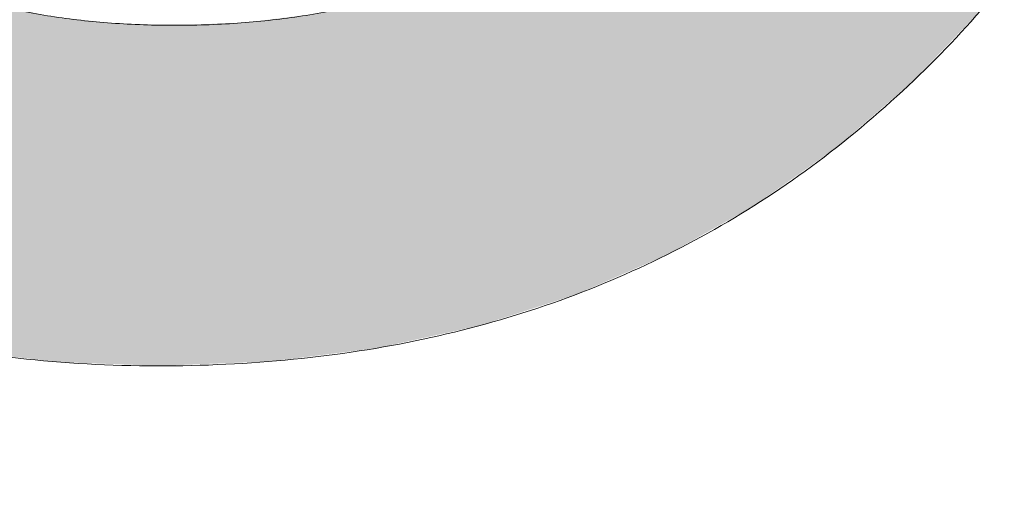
# Model space of a CAD drawing. Header units: inches. Extents: x -462 to -288, y -230 to 11.
# Tile 12 of 58: x -397.899 to -397.102, y 3.134 to 3.533. Entities that reach past the tile are written whole.
import ezdxf

# ---------------------------------------------------------------- set-up
doc = ezdxf.new("R2010")
doc.units = ezdxf.units.IN
doc.header["$LTSCALE"] = 32
doc.header["$MEASUREMENT"] = 0
doc.linetypes.add('Dash Style-1', pattern=[0.083328, 0.041656, -0.041672])
for name, color, linetype, lineweight in [('Black', 7, 'Continuous', 18), ('DashLine', 7, 'Dash Style-1', 13), ('DashLineFill', 7, 'Dash Style-1', 13), ('Drawing', 7, 'Continuous', 18), ('Metal-DeskStructure', 7, 'Continuous', 13), ('None', 7, 'Continuous', 18), ('Plastic-BracketCover', 7, 'Continuous', 13), ('SolidLine', 7, 'Continuous', 15), ('Wood_1-H', 7, 'Continuous', 13)]:
    doc.layers.add(name, color=color, linetype=linetype, lineweight=lineweight)
pattern_1 = [(45, (0, 0), (-1.61301565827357, 1.935715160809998), []), (45, (-1.0608, 1.0608), (-0.4723460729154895, 0.4167612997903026), [])]

# ---------------------------------------------------------------- blocks, each defined once
blk = doc.blocks.new('Group-25')
at = {"layer": 'Plastic-BracketCover', "color": 7}
blk.add_open_spline([(1.53112660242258, -0.7109774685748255), (1.538508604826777, -0.7109774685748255), (1.552349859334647, -0.7137457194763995), (1.555118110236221, -0.7220504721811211), (1.555118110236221, -0.841083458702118), (1.555118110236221, -0.9601164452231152), (1.553272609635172, -0.9638074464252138), (1.547736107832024, -0.9674984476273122), (1.538508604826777, -0.9693439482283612), (1.525590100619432, -0.9693439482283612), (1.516362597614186, -0.9674984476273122), (1.510826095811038, -0.965652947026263), (1.50713509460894, -0.9601164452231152), (1.50713509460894, -0.9112115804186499), (1.50713509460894, -0.864152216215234), (1.337351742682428, -0.864152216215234), (1.167568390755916, -0.864152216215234), (1.193404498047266, -0.9075205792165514), (1.219240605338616, -0.9508889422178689), (1.221086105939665, -0.9564254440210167), (1.222931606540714, -0.965652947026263), (1.219240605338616, -0.9693439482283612), (1.20816760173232, -0.9711894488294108), (1.195712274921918, -0.9711894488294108), (1.186023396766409, -0.9711894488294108), (1.180486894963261, -0.9693439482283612), (1.176795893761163, -0.965652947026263), (1.174950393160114, -0.9619619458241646), (1.141731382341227, -0.9102888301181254), (1.10851237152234, -0.8586157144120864), (1.106666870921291, -0.8567702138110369), (1.106666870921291, -0.8530792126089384), (1.104821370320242, -0.8475427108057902), (1.104821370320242, -0.8304718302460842), (1.104821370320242, -0.8124781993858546), (1.10851237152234, -0.8069416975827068), (1.112203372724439, -0.8050961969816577), (1.310591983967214, -0.8050961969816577), (1.50713509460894, -0.8050961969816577), (1.50713509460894, -0.7644960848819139), (1.50713509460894, -0.7202049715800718), (1.510826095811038, -0.7165139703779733), (1.516362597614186, -0.7128229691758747), (1.525590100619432, -0.7109774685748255), (1.53112660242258, -0.7109774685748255)], degree=2, knots=[0, 0, 0, 0.002610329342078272, 0.007830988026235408, 0.01044131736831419, 0.1761946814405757, 0.1788050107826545, 0.181415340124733, 0.1840256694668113, 0.1866359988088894, 0.1885937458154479, 0.1905514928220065, 0.192509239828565, 0.1944669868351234, 0.2443885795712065, 0.2443885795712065, 0.4244984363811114, 0.4244984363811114, 0.4780496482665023, 0.4780496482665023, 0.4842405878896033, 0.4904315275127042, 0.4966224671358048, 0.5028134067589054, 0.5070707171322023, 0.5109409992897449, 0.5148112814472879, 0.5186815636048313, 0.5186815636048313, 0.5762947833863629, 0.5762947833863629, 0.5787425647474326, 0.5811903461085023, 0.5836381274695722, 0.5902471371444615, 0.5931844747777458, 0.5961218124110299, 0.5990591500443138, 0.9118813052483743, 0.9118813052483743, 0.9765012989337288, 0.9823759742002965, 0.9882506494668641, 0.9941253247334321, 1, 1, 1], dxfattribs=at)
blk = doc.blocks.new('1BRPFY-Leg_Plate (2D)')
at = {"layer": 'DashLineFill', "linetype": 'Continuous', "lineweight": 13}
h = blk.add_hatch(dxfattribs=at)
h.set_pattern_fill('Steel', color=253, style=0, pattern_type=2)
h.set_pattern_definition(pattern_1)
edge = h.paths.add_edge_path()
edge.add_arc((-1.704724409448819, -1.704724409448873), 0.125984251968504, 179.9999999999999, 269.9999999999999)
edge.add_line((-1.704724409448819, -1.830708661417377), (1.704724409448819, -1.830708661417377))
edge.add_arc((1.704724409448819, -1.704724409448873), 0.125984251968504, 270.0000000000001, 360.0000000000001)
edge.add_line((1.830708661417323, -1.704724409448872), (1.830708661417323, 1.704724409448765))
edge.add_arc((1.704724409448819, 1.704724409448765), 0.1259842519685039, 0, 90)
edge.add_line((1.704724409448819, 1.830708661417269), (-1.704724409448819, 1.830708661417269))
edge.add_arc((-1.704724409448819, 1.704724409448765), 0.1259842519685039, 90, 180)
edge.add_line((-1.830708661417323, 1.704724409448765), (-1.830708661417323, -1.704724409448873))
at = {"layer": 'DashLineFill', "flags": 128}
blk.add_lwpolyline([(-1.830708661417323, -1.704724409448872, 0.414213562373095), (-1.704724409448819, -1.830708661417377), (1.704724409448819, -1.830708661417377, 0.414213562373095), (1.830708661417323, -1.704724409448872), (1.830708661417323, 1.704724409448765, 0.414213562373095), (1.704724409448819, 1.830708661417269), (-1.704724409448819, 1.830708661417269, 0.414213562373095), (-1.830708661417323, 1.704724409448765)], format="xyb", close=True, dxfattribs=at)
at = {"layer": 'SolidLine', "flags": 128}
blk.add_lwpolyline([(1.165388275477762, -1.393666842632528), (1.154750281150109, -1.381929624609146), (1.14531396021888, -1.369206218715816), (1.137170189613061, -1.355619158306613), (1.130397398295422, -1.341299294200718), (1.125060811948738, -1.326384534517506), (1.121211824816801, -1.311018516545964), (1.118887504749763, -1.295349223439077), (1.118110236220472, -1.279527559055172), (1.118887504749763, -1.263705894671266), (1.121211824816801, -1.24803660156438), (1.125060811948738, -1.232670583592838), (1.130397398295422, -1.217755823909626), (1.137170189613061, -1.203435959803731), (1.14531396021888, -1.189848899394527), (1.154750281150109, -1.177125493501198), (1.165388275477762, -1.165388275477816), (1.177125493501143, -1.154750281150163), (1.189848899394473, -1.145313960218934), (1.203435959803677, -1.137170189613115), (1.217755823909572, -1.130397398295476), (1.232670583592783, -1.125060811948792), (1.248036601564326, -1.121211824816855), (1.263705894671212, -1.118887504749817), (1.279527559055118, -1.118110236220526), (1.295349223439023, -1.118887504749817), (1.31101851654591, -1.121211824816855), (1.326384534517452, -1.125060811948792), (1.341299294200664, -1.130397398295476), (1.355619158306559, -1.137170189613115), (1.369206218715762, -1.145313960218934), (1.381929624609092, -1.154750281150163), (1.393666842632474, -1.165388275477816), (1.404304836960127, -1.177125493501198), (1.413741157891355, -1.189848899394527), (1.421884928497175, -1.203435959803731), (1.428657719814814, -1.217755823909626), (1.433994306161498, -1.232670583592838), (1.437843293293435, -1.24803660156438), (1.440167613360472, -1.263705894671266), (1.440944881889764, -1.279527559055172), (1.440167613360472, -1.295349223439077), (1.437843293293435, -1.311018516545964), (1.433994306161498, -1.326384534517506), (1.428657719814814, -1.341299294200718), (1.421884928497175, -1.355619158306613), (1.413741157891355, -1.369206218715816), (1.404304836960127, -1.381929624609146), (1.393666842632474, -1.393666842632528)], dxfattribs=at)
at = {"layer": 'Plastic-BracketCover', "color": 7}
blk.add_blockref('Group-25', (0, 0), dxfattribs=at)
blk = doc.blocks.new('1BRPX5-Util_Bkt_Sm-F (2D)')
at = {"layer": 'DashLineFill', "linetype": 'Continuous', "lineweight": 13}
h = blk.add_hatch(dxfattribs=at)
h.set_pattern_fill('Steel', color=253, style=0, pattern_type=2)
h.set_pattern_definition(pattern_1)
edge = h.paths.add_edge_path()
edge.add_line((-4.468503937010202, 4.413385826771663), (-3.12992125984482, 4.413385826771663))
edge.add_line((-3.12992125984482, 4.413385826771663), (-3.12992125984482, -1.854330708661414))
edge.add_line((-3.12992125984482, -1.854330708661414), (-4.468503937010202, -1.854330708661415))
edge.add_line((-4.468503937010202, -1.854330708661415), (-4.468503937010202, -1.988188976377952))
edge.add_line((-4.468503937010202, -1.988188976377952), (-2.421259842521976, -1.988188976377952))
edge.add_line((-2.421259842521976, -1.988188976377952), (-2.421259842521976, -2.366141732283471))
edge.add_arc((-2.303149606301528, -2.366141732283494), 0.1181102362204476, 179.9999999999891, 270.000000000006)
edge.add_line((-2.303149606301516, -2.484251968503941), (2.303149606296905, -2.484251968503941))
edge.add_arc((2.303149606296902, -2.366141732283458), 0.1181102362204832, 270.0000000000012, 359.9999999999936)
edge.add_line((2.421259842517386, -2.366141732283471), (2.421259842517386, -1.988188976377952))
edge.add_line((2.421259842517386, -1.988188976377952), (4.468503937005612, -1.988188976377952))
edge.add_line((4.468503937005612, -1.988188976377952), (4.468503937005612, -1.854330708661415))
edge.add_line((4.468503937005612, -1.854330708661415), (3.12992125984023, -1.854330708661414))
edge.add_line((3.12992125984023, -1.854330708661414), (3.12992125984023, 4.413385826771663))
edge.add_line((3.12992125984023, 4.413385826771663), (4.468503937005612, 4.413385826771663))
edge.add_line((4.468503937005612, 4.413385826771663), (4.468503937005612, 4.547244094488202))
edge.add_line((4.468503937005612, 4.547244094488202), (2.421259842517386, 4.547244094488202))
edge.add_line((2.421259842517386, 4.547244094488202), (2.421259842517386, 4.925196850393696))
edge.add_arc((2.303149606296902, 4.925196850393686), 0.1181102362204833, 5.365542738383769e-12, 89.99999999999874)
edge.add_line((2.303149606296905, 5.043307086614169), (-2.303149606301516, 5.043307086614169))
edge.add_arc((-2.303149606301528, 4.92519685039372), 0.1181102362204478, 89.99999999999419, 180.0000000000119)
edge.add_line((-2.421259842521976, 4.925196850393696), (-2.421259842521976, 4.547244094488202))
edge.add_line((-2.421259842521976, 4.547244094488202), (-4.468503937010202, 4.547244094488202))
edge.add_line((-4.468503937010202, 4.547244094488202), (-4.468503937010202, 4.413385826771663))
at = {"layer": 'SolidLine', "flags": 128}
for points in [[(1.028808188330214, -0.3924516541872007), (1.058646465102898, -0.4253731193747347), (1.08511419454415, -0.4610607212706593), (1.107956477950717, -0.4991707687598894), (1.126953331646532, -0.5393362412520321), (1.141921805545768, -0.5811703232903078), (1.152717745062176, -0.6242701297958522), (1.15923717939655, -0.6682205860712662), (1.161417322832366, -0.7125984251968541), (1.15923717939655, -0.756976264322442), (1.152717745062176, -0.800926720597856), (1.141921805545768, -0.8440265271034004), (1.126953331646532, -0.8858606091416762), (1.107956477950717, -0.9260260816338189), (1.08511419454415, -0.9641361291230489), (1.058646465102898, -0.9998237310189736), (1.028808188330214, -1.032745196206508)], [(1.151027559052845, -1.28346456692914), (1.151646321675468, -1.270869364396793), (1.15349665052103, -1.258395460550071), (1.156560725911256, -1.246162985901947), (1.160809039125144, -1.234289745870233), (1.166200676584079, -1.222890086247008), (1.172683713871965, -1.212073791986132), (1.180195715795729, -1.201945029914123), (1.188664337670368, -1.192601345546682), (1.19800802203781, -1.184132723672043), (1.208136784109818, -1.176620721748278), (1.218953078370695, -1.170137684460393), (1.23035273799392, -1.164746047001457), (1.242225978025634, -1.160497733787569), (1.254458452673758, -1.157433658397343), (1.26693235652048, -1.155583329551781), (1.279527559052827, -1.154964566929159), (1.292122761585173, -1.155583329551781), (1.304596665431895, -1.157433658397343), (1.316829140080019, -1.160497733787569), (1.328702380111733, -1.164746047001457), (1.340102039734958, -1.170137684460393), (1.350918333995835, -1.176620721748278), (1.361047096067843, -1.184132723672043), (1.370390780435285, -1.192601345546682), (1.378859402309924, -1.201945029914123), (1.386371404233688, -1.212073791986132), (1.392854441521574, -1.222890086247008), (1.39824607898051, -1.234289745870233), (1.402494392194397, -1.246162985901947), (1.405558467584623, -1.258395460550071), (1.407408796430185, -1.270869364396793), (1.408027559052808, -1.28346456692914)]]:
    blk.add_lwpolyline(points, dxfattribs=at)
blk = doc.blocks.new('Slate-LegBrace (2D)')
at = {"layer": 'DashLineFill', "linetype": 'Continuous', "lineweight": 13}
h = blk.add_hatch(dxfattribs=at)
h.set_pattern_fill('Steel', color=253, style=0, pattern_type=2)
h.set_pattern_definition(pattern_1)
edge = h.paths.add_edge_path()
edge.add_line((-2.199587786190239, -0.1351515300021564), (-1.374775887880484, -0.1351515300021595))
edge.add_arc((3.636636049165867e-15, -0.01355418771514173), 1.380142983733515, 185.0545920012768, 354.9454079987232)
edge.add_line((1.374775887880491, -0.13515153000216), (2.199718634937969, -0.1351515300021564))
edge.add_arc((6.54243738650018e-05, -0.01705725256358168), 2.202821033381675, 183.0731271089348, 356.92687289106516, ccw=False)
h = blk.add_hatch(dxfattribs=at)
h.set_pattern_fill('Steel', color=253, style=0, pattern_type=2)
h.set_pattern_definition(pattern_1)
edge = h.paths.add_edge_path()
edge.add_line((2.191696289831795, -0.2375138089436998), (1.463739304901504, -0.2375137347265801))
edge.add_arc((-6.542437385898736e-05, -0.01704129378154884), 1.480314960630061, 188.5652811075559, 351.4347188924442, ccw=False)
edge.add_line((-1.463870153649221, -0.2375137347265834), (-2.191827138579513, -0.2375138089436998))
edge.add_line((-2.191827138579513, -0.2375138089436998), (-2.199718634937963, -0.1351515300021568))
edge.add_line((-2.199718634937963, -0.1351515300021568), (-1.374775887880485, -0.1351515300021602))
edge.add_arc((2.937282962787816e-15, -0.01355418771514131), 1.380142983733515, 185.0545920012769, 354.9454079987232)
edge.add_line((1.37477588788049, -0.1351515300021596), (2.199587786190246, -0.1351515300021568))
edge.add_line((2.199587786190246, -0.1351515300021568), (2.191696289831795, -0.2375138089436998))
h = blk.add_hatch(dxfattribs=at)
h.set_pattern_fill('Steel', color=253, style=0, pattern_type=2)
h.set_pattern_definition(pattern_1)
h.paths.add_polyline_path([(1.738774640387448, -0.9363963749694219), (1.747067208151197, -0.9368037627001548), (1.755279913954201, -0.9380220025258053), (1.763333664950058, -0.940039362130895), (1.771150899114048, -0.9428364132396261), (1.778656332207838, -0.9463862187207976), (1.785777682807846, -0.9506545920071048), (1.79244636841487, -0.9556004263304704), (1.798598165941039, -0.9611760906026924), (1.804173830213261, -0.9673278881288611), (1.809119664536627, -0.9739965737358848), (1.813388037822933, -0.9811179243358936), (1.816937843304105, -0.9886233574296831), (1.819734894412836, -0.9964405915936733), (1.821752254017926, -1.00449434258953), (1.822970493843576, -1.012707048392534), (1.823377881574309, -1.020999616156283), (1.822970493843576, -1.029292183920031), (1.821752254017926, -1.037504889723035), (1.819734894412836, -1.045558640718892), (1.816937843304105, -1.053375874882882), (1.813388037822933, -1.060881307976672), (1.809119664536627, -1.06800265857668), (1.804173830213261, -1.074671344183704), (1.798598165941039, -1.080823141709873), (1.79244636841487, -1.086398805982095), (1.785777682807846, -1.09134464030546), (1.778656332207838, -1.095613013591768), (1.771150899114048, -1.099162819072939), (1.763333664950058, -1.10195987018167), (1.755279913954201, -1.10397722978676), (1.747067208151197, -1.10519546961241), (1.738774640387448, -1.105602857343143), (1.7304820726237, -1.10519546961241), (1.722269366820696, -1.10397722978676), (1.714215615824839, -1.10195987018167), (1.706398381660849, -1.099162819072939), (1.698892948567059, -1.095613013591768), (1.691771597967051, -1.09134464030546), (1.685102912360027, -1.086398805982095), (1.678951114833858, -1.080823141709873), (1.673375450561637, -1.074671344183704), (1.668429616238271, -1.06800265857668), (1.664161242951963, -1.060881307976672), (1.660611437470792, -1.053375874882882), (1.657814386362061, -1.045558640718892), (1.655797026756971, -1.037504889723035), (1.654578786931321, -1.029292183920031), (1.654171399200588, -1.020999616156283), (1.654578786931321, -1.012707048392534), (1.655797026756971, -1.00449434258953), (1.657814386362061, -0.9964405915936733), (1.660611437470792, -0.9886233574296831), (1.664161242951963, -0.9811179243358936), (1.668429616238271, -0.9739965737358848), (1.673375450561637, -0.9673278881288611), (1.678951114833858, -0.9611760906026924), (1.685102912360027, -0.9556004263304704), (1.691771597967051, -0.9506545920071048), (1.698892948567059, -0.9463862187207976), (1.706398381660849, -0.9428364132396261), (1.714215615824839, -0.940039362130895), (1.722269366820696, -0.9380220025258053), (1.7304820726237, -0.9368037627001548)])
at = {"layer": 'DashLineFill', "flags": 128}
for points in [[(2.191696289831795, -0.2375138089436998), (1.463739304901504, -0.2375137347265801, -0.860662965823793), (-1.463870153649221, -0.2375137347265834), (-2.191827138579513, -0.2375138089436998), (-2.199718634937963, -0.1351515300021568), (-1.374775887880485, -0.1351515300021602, 0.9154551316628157), (1.37477588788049, -0.1351515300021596), (2.199587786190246, -0.1351515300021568)], [(-2.199587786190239, -0.1351515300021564), (-1.374775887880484, -0.1351515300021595, 0.9154551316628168), (1.374775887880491, -0.13515153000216), (2.199718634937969, -0.1351515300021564, -0.9477524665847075)]]:
    blk.add_lwpolyline(points, format="xyb", close=True, dxfattribs=at)
blk.add_lwpolyline([(1.738774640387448, -0.9363963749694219), (1.747067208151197, -0.9368037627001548), (1.755279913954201, -0.9380220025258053), (1.763333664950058, -0.940039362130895), (1.771150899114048, -0.9428364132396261), (1.778656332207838, -0.9463862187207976), (1.785777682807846, -0.9506545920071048), (1.79244636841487, -0.9556004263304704), (1.798598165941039, -0.9611760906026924), (1.804173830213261, -0.9673278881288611), (1.809119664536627, -0.9739965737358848), (1.813388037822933, -0.9811179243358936), (1.816937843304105, -0.9886233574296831), (1.819734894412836, -0.9964405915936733), (1.821752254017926, -1.00449434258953), (1.822970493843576, -1.012707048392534), (1.823377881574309, -1.020999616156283), (1.822970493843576, -1.029292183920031), (1.821752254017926, -1.037504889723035), (1.819734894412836, -1.045558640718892), (1.816937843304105, -1.053375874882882), (1.813388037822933, -1.060881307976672), (1.809119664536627, -1.06800265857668), (1.804173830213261, -1.074671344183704), (1.798598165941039, -1.080823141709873), (1.79244636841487, -1.086398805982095), (1.785777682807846, -1.09134464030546), (1.778656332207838, -1.095613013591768), (1.771150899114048, -1.099162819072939), (1.763333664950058, -1.10195987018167), (1.755279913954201, -1.10397722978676), (1.747067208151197, -1.10519546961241), (1.738774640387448, -1.105602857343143), (1.7304820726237, -1.10519546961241), (1.722269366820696, -1.10397722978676), (1.714215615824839, -1.10195987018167), (1.706398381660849, -1.099162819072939), (1.698892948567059, -1.095613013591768), (1.691771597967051, -1.09134464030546), (1.685102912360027, -1.086398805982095), (1.678951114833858, -1.080823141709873), (1.673375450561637, -1.074671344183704), (1.668429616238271, -1.06800265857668), (1.664161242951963, -1.060881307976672), (1.660611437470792, -1.053375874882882), (1.657814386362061, -1.045558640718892), (1.655797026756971, -1.037504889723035), (1.654578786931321, -1.029292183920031), (1.654171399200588, -1.020999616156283), (1.654578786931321, -1.012707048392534), (1.655797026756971, -1.00449434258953), (1.657814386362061, -0.9964405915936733), (1.660611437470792, -0.9886233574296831), (1.664161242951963, -0.9811179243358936), (1.668429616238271, -0.9739965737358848), (1.673375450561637, -0.9673278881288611), (1.678951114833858, -0.9611760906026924), (1.685102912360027, -0.9556004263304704), (1.691771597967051, -0.9506545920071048), (1.698892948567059, -0.9463862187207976), (1.706398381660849, -0.9428364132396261), (1.714215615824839, -0.940039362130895), (1.722269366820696, -0.9380220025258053), (1.7304820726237, -0.9368037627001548)], close=True, dxfattribs=at)
blk = doc.blocks.new('TLLegSleeve (2D)')
at = {"layer": 'DashLineFill', "linetype": 'Continuous', "lineweight": 13}
h = blk.add_hatch(dxfattribs=at)
h.set_pattern_fill('Steel', color=253, style=0, pattern_type=2)
h.set_pattern_definition(pattern_1)
edge = h.paths.add_edge_path()
edge.add_line((1.08267716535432, 1.402343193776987), (1.08267716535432, 2.913385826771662))
edge.add_arc((-1.707523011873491e-13, 2.913385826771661), 1.08267716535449, 4.479377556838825e-14, 180)
edge.add_line((-1.082677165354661, 2.913385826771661), (-1.08267716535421, 1.402343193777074))
edge.add_arc((-1.332267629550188e-15, 2.886579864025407e-15), 1.771653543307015, 127.6698869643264, 412.330113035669)
edge.add_line((1.08267716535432, 1.402343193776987), (1.08267716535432, 1.402343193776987))
edge = h.paths.add_edge_path()
edge.add_arc((1.665334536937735e-15, 2.91338582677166), 0.7480314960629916, 180, 360)
edge.add_arc((1.665334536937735e-15, 2.91338582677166), 0.7480314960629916, 9.54166404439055e-15, 180)
edge.add_line((-0.7480314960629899, 2.91338582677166), (-0.7480314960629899, 2.91338582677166))
edge = h.paths.add_edge_path()
edge.add_arc((-1.723066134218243e-13, 5.70119602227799e-16), 1.437007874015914, 180, 360)
edge.add_arc((-1.723066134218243e-13, 9.149983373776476e-17), 1.437007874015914, 9.541664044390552e-15, 180)
edge.add_line((-1.437007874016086, 3.308097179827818e-16), (-1.437007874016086, 3.308097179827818e-16))
at = {"layer": 'DashLine', "color": 8, "flags": 128}
blk.add_lwpolyline([(1.653543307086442, 1.118599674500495e-14), (1.645581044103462, -0.1620755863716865), (1.621770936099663, -0.3225902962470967), (1.582342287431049, -0.4799982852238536), (1.527674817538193, -0.6327836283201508), (1.45829500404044, -0.7794749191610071), (1.374871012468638, -0.9186594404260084), (1.278206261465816, -1.048996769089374), (1.169231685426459, -1.169231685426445), (1.048996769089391, -1.278206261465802), (0.918659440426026, -1.374871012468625), (0.7794749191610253, -1.458295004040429), (0.6327836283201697, -1.527674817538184), (0.4799982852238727, -1.582342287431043), (0.3225902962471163, -1.621770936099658), (0.1620755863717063, -1.645581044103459), (8.723964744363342e-15, -1.653543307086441), (-0.162075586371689, -1.645581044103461), (-0.3225902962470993, -1.621770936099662), (-0.4799982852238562, -1.582342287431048), (-0.6327836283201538, -1.527674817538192), (-0.7794749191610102, -1.458295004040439), (-0.9186594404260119, -1.374871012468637), (-1.048996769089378, -1.278206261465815), (-1.169231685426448, -1.169231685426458), (-1.278206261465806, -1.048996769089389), (-1.374871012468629, -0.9186594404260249), (-1.458295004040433, -0.7794749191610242), (-1.527674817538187, -0.6327836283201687), (-1.582342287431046, -0.4799982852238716), (-1.621770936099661, -0.3225902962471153), (-1.645581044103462, -0.1620755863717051), (-1.653543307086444, -7.741682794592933e-15), (-1.645581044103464, 0.1620755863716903), (-1.621770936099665, 0.3225902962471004), (-1.582342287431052, 0.4799982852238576), (-1.527674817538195, 0.6327836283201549), (-1.458295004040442, 0.7794749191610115), (-1.37487101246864, 0.918659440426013), (-1.278206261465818, 1.048996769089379), (-1.169231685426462, 1.169231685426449), (-1.048996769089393, 1.278206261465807), (-0.9186594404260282, 1.37487101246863), (-0.7794749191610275, 1.458295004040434), (-0.6327836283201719, 1.527674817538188), (-0.479998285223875, 1.582342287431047), (-0.3225902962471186, 1.621770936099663), (-0.1620755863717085, 1.645581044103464), (-1.096189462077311e-14, 1.653543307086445), (0.1620755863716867, 1.645581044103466), (0.3225902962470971, 1.621770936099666), (0.479998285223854, 1.582342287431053), (0.6327836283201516, 1.527674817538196), (0.7794749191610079, 1.458295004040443), (0.9186594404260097, 1.374871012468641), (1.048996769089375, 1.278206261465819), (1.169231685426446, 1.169231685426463), (1.278206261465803, 1.048996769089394), (1.374871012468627, 0.9186594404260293), (1.458295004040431, 0.7794749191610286), (1.527674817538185, 0.6327836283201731), (1.582342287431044, 0.4799982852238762), (1.621770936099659, 0.3225902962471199), (1.64558104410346, 0.1620755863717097)], close=True, dxfattribs=at)
at = {"layer": 'DashLineFill', "flags": 128}
for points in [[(1.08267716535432, 1.402343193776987), (1.08267716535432, 2.913385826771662, 0.9999999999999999), (-1.082677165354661, 2.913385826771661), (-1.08267716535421, 1.402343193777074, 2.931618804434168), (1.08267716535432, 1.402343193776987)], [(-1.437007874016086, 3.308097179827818e-16, 0.9999999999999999), (1.437007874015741, 3.308097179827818e-16, 0.9999999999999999), (-1.437007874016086, 3.308097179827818e-16)]]:
    blk.add_lwpolyline(points, format="xyb", close=True, dxfattribs=at)
blk = doc.blocks.new('Group-27')
at = {"layer": 'SolidLine', "flags": 128}
blk.add_lwpolyline([(7.303149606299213, -5.31496062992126, -0.414213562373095), (9.015748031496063, -3.60236220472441, -0.414213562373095), (10.72834645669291, -5.31496062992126, -0.414213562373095), (9.015748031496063, -7.02755905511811, -0.414213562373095)], format="xyb", close=True, dxfattribs=at)
at = {"layer": 'Wood_1-H', "color": 7}
for name, p in [('1BRPX5-Util_Bkt_Sm-F (2D)', (9.015748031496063, -5.314960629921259)), ('TLLegSleeve (2D)', (9.015748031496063, -5.31496062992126)), ('Slate-LegBrace (2D)', (9.015748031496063, -5.31496062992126)), ('1BRPFY-Leg_Plate (2D)', (9.015748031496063, -5.31496062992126))]:
    blk.add_blockref(name, p, dxfattribs=at)
blk = doc.blocks.new('Group-28')
at = {"layer": 'None'}
blk.add_blockref('Group-27', (0, 0), dxfattribs=at)
blk = doc.blocks.new('SL Utility Cabinet (2D)')
at = {"layer": 'None'}
blk.add_blockref('Group-28', (0, 0), dxfattribs=at)
at = {"layer": 'Drawing', "color": 0, "flags": 1}
for tag in ['Tag', 'Catalog', 'Option1', 'Option2', 'Option3', 'Option4', 'Option5', 'Option6', 'Option7', 'Option8', 'Option9', 'Option10', 'Option11', 'Option12', 'Custom', 'FinishGroup', 'Discount', 'Item2', 'Item3', 'Item6', 'Item9', 'Item10', 'Item12', 'Item13', 'Item16', 'Item19', 'Item20', 'Item21', 'Item22', 'Item23', 'Item24', 'Item25', 'Item8', 'Item18', 'Item1', 'Item4', 'Item5', 'Item7', 'Item11', 'Item14', 'Item15', 'Item17']:
    blk.add_attdef(tag, (-48.51291654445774, 7.46335022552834), '', height=0.007086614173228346, dxfattribs=at)
blk = doc.blocks.new('Group-41')
at = {"layer": 'DashLineFill', "linetype": 'Continuous', "lineweight": 13}
h = blk.add_hatch(dxfattribs=at)
h.set_pattern_fill('Steel', color=253, style=0, pattern_type=2)
h.set_pattern_definition(pattern_1)
h.paths.add_polyline_path([(-2.066929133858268, 1.397637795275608), (2.066929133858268, 1.397637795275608), (2.066929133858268, 0.1377952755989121), (2.106299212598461, 0.1377952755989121), (2.106299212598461, -0.1377952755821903), (2.066929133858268, -0.1377952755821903), (2.066929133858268, -5.275590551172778), (2.106299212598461, -5.275590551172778), (2.106299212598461, -5.55118110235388), (2.066929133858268, -5.55118110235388), (2.066929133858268, -5.82677165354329), (-2.066929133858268, -5.82677165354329), (-2.066929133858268, -5.55118110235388), (-2.106299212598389, -5.55118110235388), (-2.106299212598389, -5.275590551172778), (-2.066929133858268, -5.275590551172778), (-2.066929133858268, -0.1377952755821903), (-2.106299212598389, -0.1377952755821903), (-2.106299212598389, 0.1377952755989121), (-2.066929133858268, 0.1377952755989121)])
blk = doc.blocks.new('TL14_upper_leg (2D)')
at = {"layer": 'DashLine', "color": 7}
blk.add_blockref('Group-41', (0, 0), dxfattribs=at)
blk = doc.blocks.new('Group-49')
at = {"layer": 'SolidLine', "color": 7}
for points, knots in [([(1.514826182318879, 5.060279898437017), (1.518517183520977, 5.060279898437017), (1.522208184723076, 5.058434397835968), (1.524053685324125, 5.051054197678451), (1.525897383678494, 5.038135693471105), (1.525897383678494, 5.019680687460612), (1.524053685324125, 5.008607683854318), (1.522208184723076, 5.00122568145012), (1.516671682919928, 4.997534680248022), (1.51113518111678, 4.995689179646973), (1.458539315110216, 4.975388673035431), (1.405943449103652, 4.955088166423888), (1.38748844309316, 4.947706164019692), (1.357960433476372, 4.932943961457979), (1.335814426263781, 4.910797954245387), (1.324741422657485, 4.881269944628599), (1.324741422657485, 4.84159168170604), (1.324741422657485, 4.822213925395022), (1.419783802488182, 4.822213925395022), (1.518517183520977, 4.822213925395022), (1.522208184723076, 4.818524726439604), (1.524053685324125, 4.811142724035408), (1.525897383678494, 4.800069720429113), (1.525897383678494, 4.783460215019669), (1.524053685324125, 4.772387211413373), (1.522208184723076, 4.765005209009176), (1.518517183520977, 4.761314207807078), (1.307210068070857, 4.761314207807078), (1.086675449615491, 4.761314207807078), (1.075602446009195, 4.77607821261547), (1.075602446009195, 4.831442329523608), (1.075602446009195, 4.896033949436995), (1.077447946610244, 4.918179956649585), (1.079293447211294, 4.927407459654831), (1.082984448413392, 4.953242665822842), (1.103284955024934, 4.993843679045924), (1.132812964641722, 5.019680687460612), (1.171566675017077, 5.034444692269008), (1.215858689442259, 5.034444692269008), (1.252768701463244, 5.021526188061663), (1.280451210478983, 4.999380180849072), (1.298904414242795, 4.966161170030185), (1.306286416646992, 4.947706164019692), (1.31182291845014, 4.958779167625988), (1.326586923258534, 4.97723417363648), (1.346887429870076, 4.991998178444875), (1.374569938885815, 5.00491668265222), (1.391179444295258, 5.012298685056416), (1.440084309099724, 5.032599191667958), (1.488989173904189, 5.0528996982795), (1.501907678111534, 5.058434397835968), (1.512980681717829, 5.060279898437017), (1.514826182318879, 5.060279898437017)], [0, 0, 0, 0.00401752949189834, 0.008035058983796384, 0.01205258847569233, 0.01607011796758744, 0.02008764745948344, 0.02410517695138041, 0.02812270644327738, 0.03214023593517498, 0.03214023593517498, 0.07095094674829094, 0.07095094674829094, 0.08463415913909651, 0.09831737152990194, 0.1120005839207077, 0.1256837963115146, 0.1387450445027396, 0.1387450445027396, 0.2028067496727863, 0.2052946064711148, 0.2077824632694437, 0.2102703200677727, 0.2127581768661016, 0.2147484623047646, 0.2167387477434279, 0.2187290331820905, 0.2207193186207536, 0.3326714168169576, 0.3396374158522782, 0.3466034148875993, 0.3918815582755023, 0.4075550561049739, 0.4232285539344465, 0.4232285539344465, 0.4666960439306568, 0.5101635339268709, 0.5536310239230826, 0.5970985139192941, 0.6405660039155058, 0.684033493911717, 0.7275009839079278, 0.77096847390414, 0.77096847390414, 0.798041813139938, 0.8251151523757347, 0.8521884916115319, 0.8792618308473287, 0.8792618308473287, 0.9581324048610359, 0.9581324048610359, 0.9790662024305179, 1, 1, 1]), ([(1.201094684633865, 4.971697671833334), (1.173412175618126, 4.971697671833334), (1.13834946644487, 4.947706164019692), (1.129121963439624, 4.920025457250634), (1.127276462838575, 4.910797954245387), (1.125430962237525, 4.888651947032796), (1.125430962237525, 4.847128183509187), (1.125430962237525, 4.822213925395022), (1.201095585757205, 4.822213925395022), (1.276760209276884, 4.822213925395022), (1.276760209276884, 4.850819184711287), (1.276760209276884, 4.903415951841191), (1.265687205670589, 4.936634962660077), (1.243541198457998, 4.960624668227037), (1.215858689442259, 4.971697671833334), (1.201094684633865, 4.971697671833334)], [0, 0, 0, 0.1425152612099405, 0.2850305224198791, 0.2850305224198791, 0.3309930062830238, 0.3769554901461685, 0.4458992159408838, 0.4458992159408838, 0.6552813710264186, 0.6552813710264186, 0.7344389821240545, 0.8008292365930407, 0.8672194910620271, 0.9336097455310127, 1, 1, 1])]:
    blk.add_open_spline(points, degree=2, knots=knots, dxfattribs=at)
blk = doc.blocks.new('1BRPT9-Bracket (2D)')
at = {"layer": 'DashLineFill', "linetype": 'Continuous', "lineweight": 13}
h = blk.add_hatch(dxfattribs=at)
h.set_pattern_fill('Steel', color=253, style=0, pattern_type=2)
h.set_pattern_definition(pattern_1)
edge = h.paths.add_edge_path()
edge.add_arc((1.677931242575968, -8.488188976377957), 0.2519685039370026, 269.999999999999, 360.0000000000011)
edge.add_line((1.929899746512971, -8.488188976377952), (1.929899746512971, -7.480314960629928))
edge.add_line((1.929899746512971, -7.480314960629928), (2.323600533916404, -7.480314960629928))
edge.add_line((2.323600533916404, -7.480314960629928), (2.323600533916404, 7.461135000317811))
edge.add_line((2.323600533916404, 7.461135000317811), (1.929899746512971, 7.480314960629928))
edge.add_line((1.929899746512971, 7.480314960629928), (1.929899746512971, 8.488188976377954))
edge.add_arc((1.677931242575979, 8.488188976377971), 0.2519685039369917, 359.999999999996, 450.0000000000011)
edge.add_line((1.677931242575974, 8.740157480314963), (-2.32206875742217, 8.740157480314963))
edge.add_line((-2.32206875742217, 8.740157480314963), (-2.32206875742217, -8.74015748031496))
edge.add_line((-2.32206875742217, -8.74015748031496), (1.677931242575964, -8.74015748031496))
at = {"layer": 'SolidLine', "color": 7}
blk.add_blockref('Group-49', (0, 0), dxfattribs=at)
blk = doc.blocks.new('Group-63')
at = {"layer": 'Metal-DeskStructure', "linetype": 'Continuous', "lineweight": 0, "true_color": 0xff0000}
blk.add_hatch(color=1, dxfattribs=at).paths.add_polyline_path([(0.3681247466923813, -0.5856299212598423), (0.7126129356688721, -0.5167322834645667), (0.7261117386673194, -0.5785483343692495), (0.7413094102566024, -0.6358900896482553), (0.7582059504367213, -0.6887575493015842), (0.7768013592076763, -0.737150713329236), (0.7970956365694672, -0.7810695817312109), (0.8190887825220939, -0.8205141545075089), (0.8427807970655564, -0.8554844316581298), (0.868171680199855, -0.8859804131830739), (0.8960520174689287, -0.9124730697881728), (0.9272123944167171, -0.9354333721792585), (0.9616528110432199, -0.954861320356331), (0.9993732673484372, -0.9707569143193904), (1.040373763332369, -0.9831201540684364), (1.084654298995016, -0.9919510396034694), (1.132214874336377, -0.9972495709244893), (1.183055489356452, -0.9990157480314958), (1.241793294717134, -0.9966944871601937), (1.296897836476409, -0.9897307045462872), (1.348369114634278, -0.9781244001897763), (1.39620712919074, -0.9618755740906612), (1.440411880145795, -0.9409842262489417), (1.480983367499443, -0.9154503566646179), (1.517921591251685, -0.8852739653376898), (1.551226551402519, -0.8504550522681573), (1.580746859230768, -0.8122047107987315), (1.60633112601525, -0.7717340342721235), (1.627979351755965, -0.7290430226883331), (1.645691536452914, -0.6841316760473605), (1.659467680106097, -0.6369999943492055), (1.669307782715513, -0.5876479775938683), (1.675211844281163, -0.5360756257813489), (1.677179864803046, -0.4822829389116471), (1.675110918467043, -0.4309545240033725), (1.668904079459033, -0.38193054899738), (1.658559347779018, -0.3352110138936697), (1.644076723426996, -0.2907959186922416), (1.625456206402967, -0.2486852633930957), (1.602697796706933, -0.208879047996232), (1.575801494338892, -0.1713772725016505), (1.544767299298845, -0.1361799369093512), (1.510537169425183, -0.1042626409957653), (1.474053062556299, -0.07660098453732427), (1.435314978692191, -0.05319496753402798), (1.39432291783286, -0.03404458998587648), (1.351076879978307, -0.01914985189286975), (1.30557686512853, -0.008510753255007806), (1.257822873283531, -0.002127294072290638), (1.207814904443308, 5.256552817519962e-07), (1.186183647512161, -0.0005377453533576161), (1.163273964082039, -0.00215255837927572), (1.139085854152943, -0.004843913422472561), (1.113619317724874, -0.008611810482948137), (1.086874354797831, -0.01345624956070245), (1.058850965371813, -0.0193772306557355), (1.029549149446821, -0.02637475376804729), (0.9989689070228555, -0.0344488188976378), (1.032341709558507, 0.2411417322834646), (1.039423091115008, 0.2403850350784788), (1.046134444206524, 0.2397292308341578), (1.052475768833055, 0.2391743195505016), (1.058447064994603, 0.2387203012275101), (1.064048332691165, 0.2383671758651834), (1.069279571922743, 0.2381149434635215), (1.074140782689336, 0.2379636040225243), (1.078631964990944, 0.2379131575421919), (1.122231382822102, 0.2394186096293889), (1.164754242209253, 0.2439349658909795), (1.206200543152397, 0.251462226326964), (1.246570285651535, 0.2620003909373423), (1.285863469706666, 0.2755494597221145), (1.32408009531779, 0.2921094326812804), (1.361220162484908, 0.3116803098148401), (1.397283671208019, 0.3342620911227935), (1.430588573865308, 0.3599725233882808), (1.459452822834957, 0.3889293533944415), (1.483876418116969, 0.4211325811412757), (1.503859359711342, 0.4565822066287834), (1.519401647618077, 0.4952782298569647), (1.530503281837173, 0.5372206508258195), (1.537164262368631, 0.5824094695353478), (1.53938458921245, 0.6308446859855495), (1.537668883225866, 0.669818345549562), (1.532521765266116, 0.7070762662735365), (1.523943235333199, 0.7426184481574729), (1.511933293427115, 0.7764448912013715), (1.496491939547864, 0.808555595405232), (1.477619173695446, 0.8389505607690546), (1.455314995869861, 0.8676297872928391), (1.42957940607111, 0.8945932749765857), (1.401135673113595, 0.9190672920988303), (1.370707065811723, 0.9402781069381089), (1.338293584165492, 0.9582257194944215), (1.303895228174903, 0.9729101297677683), (1.267511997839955, 0.9843313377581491), (1.22914389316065, 0.992489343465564), (1.188790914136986, 0.9973841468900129), (1.146453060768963, 0.9990157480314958), (1.1042920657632, 0.9974009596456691), (1.063930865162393, 0.9925565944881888), (1.025369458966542, 0.9844826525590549), (0.9886078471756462, 0.9731791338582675), (0.9536460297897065, 0.9586460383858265), (0.9204840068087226, 0.9408833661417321), (0.8891217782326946, 0.919891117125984), (0.8595593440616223, 0.8956692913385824), (0.8321835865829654, 0.8682178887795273), (0.8073813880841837, 0.8375369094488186), (0.7851527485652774, 0.8036263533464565), (0.765497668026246, 0.7664862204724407), (0.7484161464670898, 0.7261165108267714), (0.7339081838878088, 0.6825172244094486), (0.7219737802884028, 0.6356883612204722), (0.7126129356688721, 0.5856299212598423), (0.3681247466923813, 0.6545275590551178), (0.3846849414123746, 0.7262006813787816), (0.4058371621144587, 0.7937358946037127), (0.4315814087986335, 0.8571331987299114), (0.4619176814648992, 0.9163925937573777), (0.4968459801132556, 0.9715140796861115), (0.5363663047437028, 1.022497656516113), (0.5804786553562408, 1.069343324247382), (0.6291830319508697, 1.112051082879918), (0.6817393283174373, 1.15014996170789), (0.7374074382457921, 1.183168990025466), (0.7961873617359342, 1.211108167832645), (0.8580790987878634, 1.233967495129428), (0.9230826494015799, 1.251746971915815), (0.9911980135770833, 1.264446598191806), (1.062425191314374, 1.2720663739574), (1.136764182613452, 1.274606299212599), (1.188462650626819, 1.273260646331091), (1.239135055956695, 1.26922368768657), (1.288781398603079, 1.262495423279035), (1.337401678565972, 1.253075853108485), (1.384995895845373, 1.240964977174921), (1.431564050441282, 1.226162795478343), (1.4771061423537, 1.208669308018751), (1.521622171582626, 1.188484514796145), (1.564329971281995, 1.165970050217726), (1.604447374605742, 1.141487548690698), (1.641974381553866, 1.115037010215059), (1.676910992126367, 1.08661843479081), (1.709257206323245, 1.056231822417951), (1.739013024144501, 1.023877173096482), (1.766178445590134, 0.9895544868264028), (1.790753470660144, 0.9532637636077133), (1.812578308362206, 0.9157114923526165), (1.831493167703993, 0.8776041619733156), (1.847498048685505, 0.8389417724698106), (1.860592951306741, 0.7997243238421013), (1.870777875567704, 0.7599518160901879), (1.878052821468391, 0.7196242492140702), (1.882417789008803, 0.6787416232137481), (1.88387277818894, 0.637303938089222), (1.882510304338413, 0.5979265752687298), (1.87842288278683, 0.5594575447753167), (1.871610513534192, 0.5218968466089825), (1.8620731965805, 0.4852444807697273), (1.849810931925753, 0.449500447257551), (1.83482371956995, 0.4146647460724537), (1.817111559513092, 0.3807373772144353), (1.79667445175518, 0.3477183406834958), (1.773546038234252, 0.3159776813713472), (1.747759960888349, 0.2858854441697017), (1.719316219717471, 0.2574416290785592), (1.688214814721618, 0.2306462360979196), (1.65445574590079, 0.205499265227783), (1.618039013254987, 0.1820007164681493), (1.578964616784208, 0.1601505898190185), (1.537232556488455, 0.1399488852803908), (1.59174829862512, 0.1252896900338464), (1.643337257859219, 0.1071485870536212), (1.691999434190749, 0.08552557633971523), (1.737734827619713, 0.06042065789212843), (1.780543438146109, 0.03183383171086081), (1.820425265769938, -0.0002349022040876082), (1.8573803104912, -0.03578554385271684), (1.891408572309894, -0.0748180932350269), (1.921938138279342, -0.1168615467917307), (1.948397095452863, -0.1614449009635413), (1.970785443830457, -0.2085681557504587), (1.989103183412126, -0.2582313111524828), (2.003350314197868, -0.3104343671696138), (2.013526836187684, -0.3651773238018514), (2.019632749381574, -0.4224601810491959), (2.021668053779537, -0.4822829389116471), (2.017900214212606, -0.5635942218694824), (2.006596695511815, -0.6417432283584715), (1.987757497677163, -0.7167299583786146), (1.961382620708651, -0.7885544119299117), (1.927472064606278, -0.8572165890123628), (1.886025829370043, -0.9227164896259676), (1.837043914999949, -0.9850541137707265), (1.780526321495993, -1.044229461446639), (1.718256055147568, -1.098224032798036), (1.652016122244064, -1.145019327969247), (1.581806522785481, -1.184615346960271), (1.507627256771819, -1.217012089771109), (1.429478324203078, -1.242209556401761), (1.347359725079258, -1.260207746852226), (1.26127145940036, -1.271006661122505), (1.171213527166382, -1.274606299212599), (1.089818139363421, -1.271612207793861), (1.011955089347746, -1.262629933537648), (0.9376243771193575, -1.24765947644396), (0.8668260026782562, -1.226700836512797), (0.7995599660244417, -1.199754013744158), (0.7358262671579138, -1.166819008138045), (0.6756249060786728, -1.127895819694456), (0.6189558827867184, -1.082984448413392), (0.5669966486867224, -1.033296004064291), (0.5209246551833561, -0.9800415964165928), (0.4807399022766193, -0.9232212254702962), (0.4464423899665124, -0.8628348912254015), (0.418032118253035, -0.7988825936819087), (0.3955090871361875, -0.7313643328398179), (0.3788732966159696, -0.6602801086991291)])
at = {"layer": 'Metal-DeskStructure', "color": 7}
blk.add_open_spline([(0.3681247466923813, -0.5856299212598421), (0.5403688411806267, -0.5511811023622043), (0.7126129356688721, -0.5167322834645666), (0.7632104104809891, -0.7729450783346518), (0.9731329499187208, -0.9990157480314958), (1.425273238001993, -0.9990157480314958), (1.677179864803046, -0.7018943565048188), (1.677179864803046, -0.2723603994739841), (1.412354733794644, 5.256552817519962e-07), (1.123846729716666, 5.256552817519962e-07), (0.9989689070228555, -0.0344488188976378), (1.015655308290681, 0.1033464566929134), (1.032341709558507, 0.2411417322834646), (1.061407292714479, 0.2379131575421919), (1.255182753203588, 0.2379131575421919), (1.53938458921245, 0.4306110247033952), (1.53938458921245, 0.7901708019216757), (1.319774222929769, 0.9990157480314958), (0.9742094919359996, 0.9990157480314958), (0.7449091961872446, 0.7923228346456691), (0.7126129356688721, 0.5856299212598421), (0.5403688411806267, 0.62007874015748), (0.3681247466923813, 0.6545275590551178), (0.4251814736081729, 0.9494958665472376), (0.8331845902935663, 1.274606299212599), (1.345610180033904, 1.274606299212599), (1.697634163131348, 1.102362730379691), (1.88387277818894, 0.8041647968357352), (1.88387277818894, 0.4779778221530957), (1.709476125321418, 0.2174588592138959), (1.537232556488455, 0.1399488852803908), (1.761149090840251, 0.08827591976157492), (2.021668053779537, -0.2379121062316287), (2.021668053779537, -0.8138526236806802), (1.53938458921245, -1.274606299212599), (0.8385673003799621, -1.274606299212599), (0.3993444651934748, -0.8913625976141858), (0.3681247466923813, -0.5856299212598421)], degree=2, knots=[0, 0, 0, 0.0244107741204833, 0.0244107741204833, 0.06070428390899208, 0.09699779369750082, 0.1388748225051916, 0.1807518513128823, 0.2207813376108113, 0.2608108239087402, 0.2772438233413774, 0.2772438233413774, 0.2948514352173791, 0.2948514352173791, 0.2985612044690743, 0.336585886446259, 0.3746105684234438, 0.4048668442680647, 0.4351231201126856, 0.4651912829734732, 0.4952594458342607, 0.4952594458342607, 0.5205061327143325, 0.5205061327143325, 0.5636873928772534, 0.6068686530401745, 0.6365749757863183, 0.6662812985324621, 0.6959876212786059, 0.7243525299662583, 0.7527174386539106, 0.7527174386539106, 0.7872277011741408, 0.8217379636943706, 0.8685625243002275, 0.9153870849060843, 0.9576935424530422, 1, 1, 1], dxfattribs=at)
blk = doc.blocks.new('SlateLegLocator-R3')
at = {"color": 255, "linetype": 'Dash Style-1', "lineweight": 5}
blk.add_wipeout([(-2.106299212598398, 1.3779527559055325), (2.1062992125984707, 1.3779527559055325), (2.1062992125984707, -5.807086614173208), (-2.106299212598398, -5.807086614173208)], dxfattribs=at).dxf.layer = 'Black'
at = {"layer": 'Metal-DeskStructure', "color": 7}
blk.add_blockref('Group-63', (0, 0), dxfattribs=at)
blk = doc.blocks.new('Group-65')
at = {"layer": 'None', "color": 7}
for name, p in [('1BRPT9-Bracket (2D)', (7.862204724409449, -11.41732283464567)), ('1BRPFY-Leg_Plate (2D)', (7.862204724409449, -5.31496062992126)), ('TL14_upper_leg (2D)', (7.862204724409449, -5.31496062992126))]:
    blk.add_blockref(name, p, dxfattribs=at)
blk.add_blockref('SlateLegLocator-R3', (7.862204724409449, -5.31496062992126), dxfattribs=at)
blk = doc.blocks.new('Group-67')
at = {"layer": 'None'}
blk.add_blockref('Group-65', (0, 0), dxfattribs=at)
blk = doc.blocks.new('SL Credenza Desk Top (2D)')
at = {"layer": 'None'}
blk.add_blockref('Group-67', (0, 0), dxfattribs=at)
at = {"layer": 'Drawing', "color": 0, "flags": 1}
for tag in ['Tag', 'Catalog', 'Option1', 'Option2', 'Option3', 'Option4', 'Option5', 'Option6', 'Option7', 'Option8', 'Option9', 'Option10', 'Option11', 'Option12', 'Custom', 'FinishGroup', 'Discount', 'Item2', 'Item3', 'Item6', 'Item9', 'Item10', 'Item12', 'Item13', 'Item16', 'Item19', 'Item20', 'Item21', 'Item22', 'Item23', 'Item24', 'Item25', 'Item8', 'Item18', 'Item1', 'Item4', 'Item5', 'Item7', 'Item11', 'Item14', 'Item15', 'Item17']:
    blk.add_attdef(tag, (-47.35957234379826, -5.664367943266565), '', height=0.007086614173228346, dxfattribs=at)

msp = doc.modelspace()

# ---------------------------------------------------------------- block references
at = {"layer": 'Drawing'}
msp.add_blockref('SL Utility Cabinet (2D)', (-407.972240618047, 9.724409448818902), dxfattribs=at)

# ---------------------------------------------------------------- next in the draw order: block references
msp.add_blockref('SL Credenza Desk Top (2D)', (-406.8188964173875, 9.842519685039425), dxfattribs=at)

doc.saveas('drawing.dxf')
